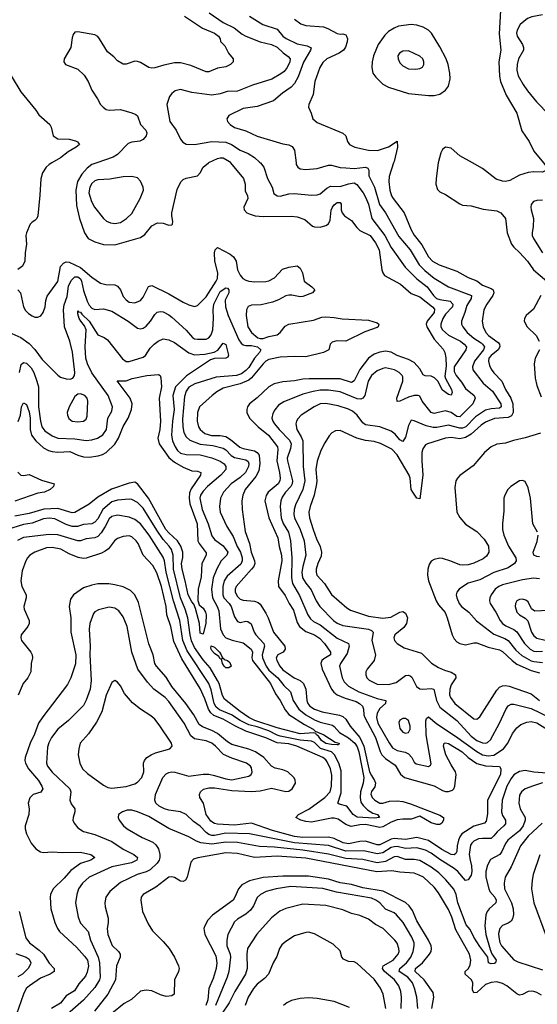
# Model space of a CAD drawing. Header units: inches. Extents: x 884549 to 1028252, y 526810 to 653624.
# Tile 26 of 256: x 935303 to 938934, y 544099 to 551004. Entities that reach past the tile are written whole.
import ezdxf

# ---------------------------------------------------------------- set-up
doc = ezdxf.new("R2010")
doc.units = ezdxf.units.IN
doc.header["$MEASUREMENT"] = 0
doc.layers.add('A9534', color=7, linetype='Continuous')
doc.layers.add('A9535', color=7, linetype='Continuous')

msp = doc.modelspace()

# ---------------------------------------------------------------- linework, layer by layer
at = {"layer": 'A9534', "color": 5}
for points, elevation in [([(935527.9, 550000), (935510.1, 549989.9), (935489.6, 549970.4), (935464.1, 549930), (935450.7, 549889.3), (935445, 549775), (935430, 549628), (935424, 549610), (935410, 549596), (935390, 549585.2), (935377.3, 549570), (935350.4, 549510), (935345.5, 549490), (935350.4, 549429.6), (935340.5, 549370), (935339.3, 549310), (935322.9, 549277.1), (935290, 549252)], 2980), ([(936782.7, 550000), (936872.3, 549890), (936884.2, 549850), (936884.8, 549804.8), (936900.3, 549770), (936903.1, 549750), (936876.5, 549690), (936877, 549670), (936897.1, 549650), (936919.6, 549639.6), (936956, 549630), (937010, 549624), (937210, 549626.8), (937250, 549622.9), (937303.8, 549603.8), (937357.3, 549557.3), (937371.1, 549551.1), (937410, 549548.4), (937450, 549560.7), (937470, 549574), (937482, 549598), (937488.7, 549668.7), (937498.5, 549690), (937510, 549706.8), (937530, 549721.4), (937550, 549723.1), (937557.7, 549710), (937558.5, 549670), (937565, 549650), (937581, 549630), (937630, 549597), (937668, 549548), (937690, 549527.1), (937762.7, 549490), (937799.5, 549439.5), (937824.9, 549390), (937844.2, 549250), (937850.2, 549230), (937863.2, 549210), (937974.7, 549150), (938050, 549083.2), (938110, 549060.1), (938198.4, 548990), (938213.3, 548973.3), (938211.6, 548950), (938162.5, 548890), (938154.6, 548870), (938159.6, 548850), (938210, 548764.2), (938273.2, 548693.2), (938284.6, 548670), (938292, 548632), (938295.3, 548575.3), (938285.5, 548505.5), (938289.2, 548489.2), (938331.9, 548410), (938336.5, 548390), (938330, 548372), (938310, 548376.1), (938270, 548405.5), (938235.8, 548470), (938213.8, 548493.8), (938190, 548503.7), (938147.9, 548507.9), (938134.5, 548514.5), (938110, 548556.1), (938070, 548600.4), (938030, 548620.4), (937950.3, 548650.3), (937910, 548672.2), (937870, 548679.2), (937830, 548672.5), (937790, 548659.3), (937750, 548631.2), (937689.1, 548550.9), (937650, 548470.8), (937630, 548461.1), (937550, 548485.1), (937333.6, 548486.4), (937290, 548484.1), (937230, 548471.5), (937150, 548465.9), (937087.9, 548450), (937050, 548429.2), (936970, 548353.7), (936915.8, 548310), (936901.2, 548290), (936895.5, 548270), (936896.2, 548250), (936914.4, 548210), (936976.6, 548150), (937047.9, 548090), (937110.7, 548010), (937113.6, 547990), (937106.3, 547910), (937124.4, 547830), (937129.7, 547790), (937127.8, 547770), (937115.3, 547750), (937045.8, 547690), (937031.6, 547668.4), (937023.3, 547630), (937051.8, 547510), (937113, 547370), (937122.7, 547310), (937140.4, 547250), (937141.2, 547210), (937116.4, 547070), (937119.5, 547030), (937166.3, 546966.3), (937193.7, 546910), (937223.6, 546863.6), (937250, 546776.5), (937266.2, 546750), (937310, 546713.7), (937370, 546690.6), (937407, 546667), (937441.2, 546630), (937483.2, 546570), (937484.4, 546550), (937437.2, 546522.9), (937423.5, 546510), (937415.8, 546490), (937425.8, 546450), (937490.1, 546310), (937507.6, 546287.6), (937530.2, 546270), (937585.9, 546245.9), (937663.1, 546223.1), (937685.8, 546210), (937707.6, 546190), (937715.4, 546170), (937717.5, 546130), (937723.5, 546110), (937799.5, 545970), (937832.2, 545872.2), (937843.9, 545850), (937870, 545822.5), (937936.2, 545776.2), (937974, 545714), (938003.6, 545690), (938211.2, 545631.2), (938270, 545598.8), (938290, 545592.3), (938310, 545591.3), (938338.9, 545601.1), (938348.9, 545610), (938356.3, 545630), (938365.4, 545710), (938360.5, 545730), (938330, 545777.7), (938293.3, 545850), (938276.5, 545910), (938281.5, 545930), (938290, 545933.6), (938310, 545929.5), (938407.8, 545870), (938449.8, 545829.8), (938510, 545788.6), (938570, 545772.2), (938668.3, 545768.3), (938678.7, 545750), (938676.3, 545710), (938584.6, 545530), (938585, 545435), (938576.4, 545383.6), (938562.6, 545370), (938490, 545347.7), (938404.6, 545295.4), (938390, 545274.5), (938380.9, 545250), (938371.4, 545210), (938369.1, 545170), (938362.7, 545157.3), (938350, 545146.8), (938330, 545149.5), (938264, 545184), (938170, 545247.7), (938090, 545269.2), (938010, 545256.1), (937930, 545263.2), (937910, 545258.3), (937830, 545218.2), (937810, 545218.3), (937730, 545242.6), (937690, 545240.6), (937610, 545225.3), (937572.4, 545232.4), (937510, 545262.6), (937470, 545272), (937290, 545269.3), (937230, 545276.9), (937077.5, 545317.5), (936930, 545370.3), (936810, 545356.9), (936690, 545361.9), (936670, 545366.7), (936644.6, 545384.6), (936611.9, 545430), (936591.4, 545510), (936567.6, 545550), (936564.5, 545570), (936572.5, 545590), (936592.8, 545607.2), (936630, 545617.8), (936670, 545618.7), (936790, 545599.4), (936930, 545591.6), (936990, 545597), (937070, 545615), (937170, 545591.2), (937190, 545594.4), (937215.3, 545610), (937238.5, 545650), (937234.5, 545674.5), (937225.1, 545690), (937184.2, 545730), (937150, 545743.7), (937094.4, 545754.4), (937070, 545768.8), (937016.1, 545830), (936958, 545870), (936910, 545889), (936790, 545921.8), (936760.3, 545940.3), (936690, 545998.4), (936650, 546019.1), (936584.3, 546044.3), (936561.4, 546061.4), (936525.1, 546130), (936469.4, 546210), (936370, 546329.2), (936330, 546393.6), (936262.9, 546470), (936250.6, 546490), (936238.2, 546550), (936207.8, 546627.8), (936137.4, 546917.4), (936110.6, 546970), (936081.4, 547001.4), (936030, 547027.3), (935970, 547042.2), (935927.9, 547047.9), (935850, 547047.1), (935810, 547039.5), (935750, 547019.8), (935679.5, 546970), (935660, 546940), (935650.2, 546890), (935661, 546810), (935660.7, 546710), (935696.8, 546550), (935693.3, 546486.7), (935661.5, 546390), (935638.3, 546341.7), (935464.2, 546115.8), (935435.9, 546070), (935406.6, 545993.4), (935376, 545930), (935340.2, 545830), (935338.5, 545810), (935343.8, 545790), (935364.1, 545750), (935435.1, 545670), (935459.4, 545630), (935464.5, 545610), (935452.1, 545587.9), (935397.1, 545570), (935373.7, 545546.3), (935362.8, 545510), (935369.3, 545469.3), (935367.7, 545430), (935341.8, 545350), (935340.2, 545330), (935350, 545295.5), (935384, 545230), (935416.9, 545190), (935450, 545168.5), (935470, 545163.5), (935530, 545168.1), (935603.8, 545163.8), (935730, 545165.5), (935802, 545150), (935830.3, 545130), (935801.3, 545110), (935730, 545086), (935661.8, 545038.2), (935614.8, 544985.2), (935536.9, 544910), (935518, 544870), (935516, 544850), (935522.3, 544770), (935550, 544672.7), (935567.4, 544630), (935581.7, 544610), (935700.5, 544500.5), (935758.2, 544438.2), (935778, 544410), (935784.8, 544370), (935775.2, 544324.8), (935763.8, 544296.2), (935717.7, 544242.3), (935686.5, 544193.4), (935630, 544158), (935590, 544106.6), (935525.3, 544070)], 3020), ([(935843.5, 550000), (935810, 549987.9), (935776.8, 549963.2), (935739.8, 549920.2), (935709.1, 549870), (935696.9, 549810), (935702.4, 549702.4), (935721.7, 549610), (935757.1, 549510), (935784.2, 549470), (935830, 549445.9), (935892, 549428), (935970, 549425.9), (936150, 549477.8), (936180.9, 549499.1), (936230, 549558.3), (936270, 549580.9), (936310, 549577), (936350, 549564.4), (936370, 549566), (936375.1, 549570), (936378.4, 549590), (936369.7, 549629.7), (936370.9, 549650), (936406.9, 549813.1), (936432.9, 549867.1), (936450, 549884.4), (936470, 549894), (936550.8, 549909.2), (936570, 549930.5), (936589.8, 549970), (936626.4, 550000)], 3020), ([(936991.5, 550000), (937016.6, 549970), (937040.6, 549890), (937074.2, 549830), (937085.7, 549785.7), (937108.3, 549768.3), (937130, 549766.2), (937190, 549782.2), (937230, 549786.4), (937350, 549774.2), (937390, 549776.8), (937410, 549783.8), (937456.5, 549823.5), (937483.7, 549836.3), (937550, 549835), (937610, 549854.4), (937650, 549860.1), (937668.4, 549848.4), (937713, 549790), (937730, 549759), (937750.9, 549710), (937773.6, 549610), (937863.7, 549490), (937910, 549405.8), (938007.8, 549270), (938088.1, 549188.1), (938162.2, 549130), (938206.4, 549070), (938227.3, 549050), (938250, 549041.2), (938322.3, 549030), (938341.2, 549010), (938338.1, 548990), (938290, 548938.8), (938271.9, 548910), (938257.6, 548870), (938257.2, 548850), (938268.1, 548830), (938310, 548792.6), (938394.8, 548750), (938421.8, 548730), (938436.8, 548710), (938432.8, 548690), (938351.6, 548570), (938350, 548538), (938365.3, 548510), (938403.4, 548463.4), (938430, 548417.6), (938492.3, 548370), (938498.5, 548350), (938481.5, 548310), (938390, 548220.2), (938370, 548221), (938330, 548249.9), (938290, 548261.8), (938230, 548246.3), (938210, 548243.8), (938190, 548248.6), (938127.5, 548330), (938110, 548365.1), (938099, 548370), (938070, 548367.9), (938030, 548357.2), (937970, 548328.6), (937950, 548326.9), (937949.3, 548350), (937991.7, 548470), (937990, 548499.3), (937985.7, 548510), (937965.4, 548530), (937932.6, 548550), (937870, 548562), (937850, 548559.3), (937810, 548542.8), (937770, 548509.8), (937748.3, 548470), (937725.1, 548370), (937710.8, 548349.2), (937696.3, 548343.7), (937670, 548346.1), (937550, 548395), (937470, 548405.4), (937410, 548405.3), (937362.1, 548397.9), (937290, 548379), (937155.1, 548324.9), (937119.6, 548300.4), (937092.1, 548267.9), (937077.9, 548242.1), (937072.6, 548210), (937078.3, 548190), (937089.4, 548170), (937123, 548130), (937195.9, 548055.9), (937207.5, 548030), (937202.3, 547997.7), (937179.1, 547930), (937180.6, 547910), (937215.7, 547770), (937214.6, 547750), (937205.9, 547730), (937168.4, 547690), (937144.3, 547655.7), (937134, 547630), (937129.1, 547590), (937136.9, 547510), (937152.1, 547472.1), (937188.7, 547410), (937203.7, 547350), (937211.4, 547230), (937210.1, 547090.1), (937217.1, 547050), (937265.4, 546965.4), (937324.2, 546830), (937342.4, 546802.4), (937364.4, 546784.4), (937410, 546760.1), (937530, 546666.8), (937609.4, 546629.4), (937613.5, 546610), (937599.5, 546560.5), (937554.2, 546490), (937547.1, 546470), (937565.6, 546390), (937580.1, 546360.1), (937610.1, 546330), (937683.2, 546290), (937810, 546244.6), (937870.4, 546230), (937870.2, 546210), (937830, 546172.8), (937810, 546140.5), (937806.7, 546110), (937816, 546070), (937893.8, 545933.8), (937919, 545899), (937950, 545878.3), (938006.9, 545866.9), (938030, 545856.6), (938052.8, 545830), (938070, 545797), (938085.3, 545785.3), (938170, 545768), (938184.2, 545775.8), (938190, 545786.8), (938155.1, 545990), (938152, 546088), (938156.6, 546103.4), (938170, 546115.3), (938230, 546067), (938360.6, 545980.6), (938510, 545872), (938550, 545849.7), (938590, 545842.4), (938630, 545847.6), (938696.3, 545890), (938727.5, 545930), (938760.7, 545999.3), (938790, 546038.9), (938817.5, 546062.5), (938861.7, 546078.3), (938890, 546082.2), (938930, 546074.5), (939006.7, 546026.7)], 3040), ([(937242.4, 550000), (937243.6, 549990), (937254.4, 549970), (937270, 549959.6), (937310, 549954.4), (937390, 549961.8), (937470, 549983.8), (937490, 549983.8), (937550, 549968.6), (937590, 549964.8), (937650, 549961.9), (937730, 549970.8), (937744.1, 549964.1), (937752.7, 549950), (937751.9, 549910), (937791.6, 549830), (937827.4, 549707.4), (937869.5, 549650), (937963.8, 549483.8), (938042, 549390), (938104.5, 549284.5), (938144.5, 549244.5), (938210, 549190.9), (938311.9, 549131.9), (938473.4, 549070), (938471.3, 549050), (938438.7, 549001.3), (938425.4, 548950), (938402.3, 548890), (938403, 548870), (938411.7, 548850), (938442.4, 548810), (938489.5, 548770), (938539.4, 548739.4), (938550.7, 548730), (938562.7, 548710), (938556.8, 548690), (938492.7, 548610), (938480.1, 548570), (938481.7, 548550), (938554.7, 548454.7), (938619.6, 548399.6), (938677.4, 548310), (938681.3, 548290), (938670, 548279.1), (938610, 548275.9), (938570, 548266.9), (938499.9, 548220.1), (938431.6, 548150), (938410, 548140.4), (938390, 548140.5), (938310, 548161.9), (938230, 548143.7), (938204.3, 548144.3), (938155.6, 548155.6), (938070, 548192.2), (938050, 548195.6), (938030, 548158), (938010, 548075.6), (937990, 548047.5), (937970, 548058), (937937.9, 548097.9), (937910, 548118.6), (937829.1, 548149.1), (937730, 548164.2), (937710, 548176.8), (937669.8, 548230), (937638.2, 548258.2), (937610, 548273.2), (937537.1, 548297.1), (937450, 548311.8), (937410, 548309.9), (937369.1, 548290), (937278, 548230), (937253.7, 548206.3), (937243.8, 548190), (937239, 548170), (937246, 548130), (937278.1, 548078.1), (937288.2, 548050), (937291.7, 547870), (937304.1, 547770), (937290.1, 547710), (937236.7, 547603.3), (937227.5, 547570), (937225.3, 547534.7), (937230.1, 547510), (937270.1, 547430.1), (937298.1, 547350), (937311.2, 547250), (937288.4, 547170), (937283.2, 547130), (937287.5, 547090), (937310, 547052.8), (937346.6, 547006.6), (937382.3, 546930), (937408.2, 546888.2), (937503.7, 546790), (937530, 546773), (937570, 546756.9), (937750.1, 546730.1), (937770, 546722), (937782.5, 546710), (937774.1, 546650), (937799.8, 546550), (937790.1, 546509.9), (937741.7, 546450), (937731.6, 546430), (937730.2, 546410), (937738.5, 546390), (937753.5, 546373.5), (937810, 546345.5), (937890, 546342.6), (937944.5, 546355.5), (938010, 546404.6), (938030, 546408.7), (938043.1, 546403.1), (938053, 546393), (938087.3, 546327.3), (938110, 546311.5), (938130, 546309.3), (938190, 546315), (938209.4, 546309.4), (938226.6, 546230), (938250, 546184.1), (938369.5, 546090), (938470, 545978.8), (938510, 545950.5), (938550, 545932.6), (938570, 545931.3), (938584.1, 545935.9), (938606.8, 545953.2), (938669.9, 546070), (938712.7, 546167.3), (938730, 546193), (938750, 546203.2), (938770, 546203.7), (938890, 546174.3), (939090, 546077.5)], 3060), ([(937926.1, 550000), (937895.3, 549904.7), (937893.5, 549870), (937900.5, 549810), (937911.4, 549770), (937922, 549750), (938000.7, 549650), (938049.1, 549530), (938070, 549492.8), (938124.5, 549424.5), (938170, 549341.5), (938198.5, 549310), (938246.4, 549286.4), (938370, 549240.8), (938450, 549195.7), (938510, 549174), (938550, 549143.2), (938610, 549120.1), (938624.2, 549110), (938628.4, 549090), (938622.2, 549070), (938579.4, 549010), (938560.1, 548970), (938547.1, 548890), (938554.1, 548850), (938574, 548810), (938592.5, 548790), (938660.3, 548740.3), (938669.5, 548730), (938670.7, 548710), (938659.6, 548690), (938610.1, 548650), (938593.5, 548630), (938590.6, 548610), (938598.4, 548578.4), (938610, 548554.4), (938630, 548527), (938685, 548470), (938711.6, 548410), (938749.4, 548349.4), (938761.5, 548310), (938763.9, 548250), (938752.6, 548227.4), (938730, 548214.2), (938632.7, 548207.3), (938570, 548181.1), (938539.6, 548160.4), (938470, 548097.1), (938430, 548073.9), (938390, 548064.5), (938330, 548074.3), (938290, 548070.8), (938163, 548030), (938150, 548022), (938130, 547994.5), (938124.1, 547970), (938123, 547910), (938132, 547810), (938110, 547643.7), (938090, 547648), (938059.8, 547690), (938049.8, 547710), (938042.3, 547790), (938034.5, 547810), (937950, 547952.7), (937913.1, 547993.1), (937833.3, 548033.3), (937790, 548046.3), (937730, 548052.9), (937669.1, 548069.2), (937550, 548123.1), (937517.7, 548122.3), (937493.1, 548106.9), (937473.7, 548086.3), (937442.5, 548037.5), (937415.7, 547984.3), (937390.4, 547909.6), (937380.1, 547850), (937388, 547770), (937385.9, 547750), (937369.1, 547670), (937340.4, 547590), (937331.2, 547550), (937336.6, 547510), (937361.3, 547430), (937384.2, 547364.2), (937411.6, 547310), (937420.3, 547270), (937417.4, 547242.6), (937393.8, 547190), (937382.9, 547150), (937382.5, 547130), (937388.2, 547110), (937442.4, 547050), (937490, 546973.6), (937599, 546879), (937623, 546863), (937750, 546820.8), (937850, 546807.6), (937905.5, 546814.5), (937970, 546849.3), (937990, 546854.7), (938010, 546842.8), (938023.2, 546810), (938016.2, 546770), (937997, 546743), (937933.7, 546690), (937927.2, 546670), (937933.4, 546650), (937950.4, 546630), (938000.2, 546600.2), (938120.9, 546560.9), (938192.1, 546492.1), (938240.3, 546460.3), (938282.5, 546442.5), (938329.6, 546429.6), (938360.8, 546410), (938362.6, 546390), (938330, 546339.7), (938320.1, 546310), (938318.4, 546270), (938324.2, 546250), (938355.3, 546210), (938490, 546101.3), (938510, 546098), (938530, 546115.8), (938650, 546303.2), (938670, 546323), (938690, 546332.7), (938710, 546334.8), (938736.4, 546330), (938890, 546276.3), (938950, 546229.6)], 3080), ([(938239.4, 550000), (938224.5, 549890), (938221.2, 549850), (938232.9, 549812.9), (938250, 549797.4), (938290, 549778.5), (938390, 549713.1), (938410, 549704.9), (938470, 549699.5), (938555.3, 549675.3), (938650, 549664.2), (938678.4, 549650), (938712.1, 549610), (938722.6, 549510), (938754.2, 549430), (938768.4, 549410), (938810, 549371.1), (938864.3, 549310), (938907.8, 549250), (939000.8, 549170)], 3120), ([(938977.7, 550000), (938986, 549990), (938996.5, 549970), (938994.4, 549950), (938990, 549945.1), (938970, 549935.8), (938910, 549938), (938870, 549932.4), (938810, 549913.5), (938742.5, 549877.5), (938710, 549870.8), (938690, 549872.8), (938646.6, 549886.6), (938550, 549960.9), (938479.5, 550000)], 3120), ([(938970, 549738.3), (938930, 549737.3), (938908.4, 549730), (938891.4, 549708.6), (938888.1, 549690), (938891.3, 549670), (938908.2, 549610), (938906.1, 549553.9), (938897.4, 549510), (938898.9, 549490), (938908, 549470), (938970.1, 549370.1)], 3140), ([(935290, 549110.4), (935308.3, 549088.3), (935330.8, 548990), (935344.4, 548964.4), (935363.9, 548943.9), (935390, 548926.7), (935410, 548919), (935430, 548918.4), (935451.4, 548928.6), (935466.8, 548950), (935481.4, 548990), (935485.7, 549034.3), (935494.8, 549065.2), (935570, 549169.1), (935590, 549272.6), (935610, 549295.9), (935630, 549305.4), (935650, 549304.2), (935730, 549266.8), (935810, 549198.1), (935870, 549157.7), (935907.4, 549147.4), (935970, 549144.3), (935990, 549134.7), (936009.6, 549109.6), (936030, 549064.2), (936050, 549038.9), (936070, 549024.4), (936110, 549019.5), (936150, 549036), (936170, 549059.6), (936206.9, 549133.1), (936230, 549141.4), (936350, 549082), (936450, 549022.5), (936490, 549004.1), (936530, 548994.2), (936550, 549000.8), (936610, 549060.4), (936681.9, 549170), (936690.7, 549190), (936691.8, 549230), (936672.5, 549310), (936669.9, 549369.9), (936673.6, 549390), (936690, 549407.8), (936779.6, 549359.6), (936801.9, 549341.9), (936820.9, 549310), (936831.8, 549250), (936850, 549213.2), (936869.5, 549189.5), (936890, 549177.2), (936910, 549170.8), (936952.8, 549167.2), (937030, 549168.4), (937050, 549172.6), (937090, 549193.4), (937145.8, 549254.2), (937190, 549270.1), (937250, 549277.2), (937270, 549260.9), (937287.1, 549230), (937297.6, 549170), (937353, 549130), (937372.4, 549110), (937356.3, 549090), (937290, 549063.1), (937270, 549060.9), (937213, 549073), (937190, 549073), (937170, 549068.2), (937119.2, 549040.8), (937075.8, 549024.2), (936996.2, 549003.8), (936930, 549001.5), (936906.1, 548993.9), (936893.5, 548970), (936890.7, 548930), (936903.6, 548850), (936930.1, 548810), (936973.5, 548773.5), (936990, 548767.6), (937010, 548769.4), (937050, 548783.4), (937110, 548794.9), (937130.9, 548810), (937164.2, 548855.8), (937190, 548869.2), (937363.1, 548896.9), (937422.7, 548917.3), (937450, 548921.5), (937510, 548916.6), (937566.1, 548906.1), (937750, 548897.4), (937810, 548878.2), (937822.6, 548870), (937818, 548850), (937810, 548845.4), (937724.9, 548815.1), (937590, 548750.6), (937528.8, 548751.2), (937496.1, 548743.9), (937481.3, 548730), (937470.7, 548690), (937434.9, 548670), (937310, 548639), (937230, 548642.8), (937130, 548638.2), (937050, 548621.3), (937030, 548609.9), (937010, 548590.5), (936930, 548492.5), (936910, 548476.7), (936850, 548451.8), (936730, 548419.9), (936685, 548395), (936654.2, 548370), (936565.2, 548290), (936550.2, 548250), (936547.7, 548190), (936558, 548150), (936567.9, 548130), (936602.1, 548102.1), (936649.4, 548089.4), (936710, 548088.3), (936750, 548080.7), (936781.3, 548061.3), (936846.2, 548006.2), (936870, 547997.3), (936950, 547981.4), (936968.9, 547968.9), (936982.6, 547950), (936988.1, 547891.9), (936980.2, 547839.8), (936959.3, 547800.7), (936884.6, 547710), (936868.6, 547670), (936861.9, 547630), (936863.8, 547570), (936885.6, 547414.4), (936916, 547330), (936926.3, 547270), (936950.7, 547210), (936953.1, 547190), (936945.1, 547170), (936930.1, 547150), (936822.3, 547030), (936815.1, 547010), (936815.5, 546990), (936830, 546959.4), (936850, 546941.5), (936870, 546933), (936950, 546927.1), (936976.8, 546916.7), (936990, 546906), (937030, 546842.2), (937047.1, 546810), (937084.1, 546710), (937163, 546610), (937164.6, 546590), (937151.3, 546570), (937115, 546550), (937102, 546530), (937106.8, 546510), (937127.8, 546470), (937150, 546445.2), (937229.2, 546389.2), (937270, 546370.1), (937293.7, 546350), (937309.6, 546310), (937317.5, 546230), (937324.7, 546210), (937339.2, 546190), (937370, 546169.2), (937426, 546150), (937547.5, 546127.5), (937570, 546117.7), (937590, 546099.5), (937622.2, 546050), (937690, 545970.9), (937717.7, 545910), (937758.1, 545730), (937770, 545703.2), (937793, 545670), (937798.1, 545650), (937794.7, 545625.3), (937770, 545592.4), (937767.4, 545572.6), (937776.8, 545550), (937795.4, 545530), (937830, 545510.8), (937850, 545510.1), (937896.5, 545523.6), (937950, 545525.5), (937990, 545520.6), (938045.7, 545505.7), (938250, 545426.7), (938274.9, 545410), (938275.6, 545390), (938264.2, 545370), (938250, 545360.3), (938230, 545360.2), (938190, 545371.1), (938110, 545417.7), (938050, 545396.9), (937990, 545398.1), (937950, 545393.4), (937910, 545377.6), (937850, 545343.5), (937830, 545339.2), (937730, 545359.6), (937690, 545358.2), (937627.3, 545347.3), (937590, 545361.4), (937537.9, 545397.9), (937510, 545405.6), (937490, 545405.6), (937350, 545376.6), (937310, 545380.5), (937275.1, 545390), (937240.5, 545410), (937258.5, 545430), (937331.3, 545468.7), (937444.3, 545550), (937481.5, 545590), (937491, 545629), (937493.1, 545706.9), (937483.4, 545750), (937459.7, 545799.7), (937450, 545814.9), (937430, 545829.9), (937246.9, 545910), (937190, 545927), (937110, 545932.6), (937030, 545968.9), (936890, 546015.4), (936811.3, 546051.3), (936730, 546099.7), (936665.5, 546125.5), (936643.6, 546143.6), (936628.3, 546170), (936602.3, 546242.3), (936570, 546313.2), (936441.1, 546521.1), (936384.1, 546644.1), (936363.1, 546750), (936335.4, 546830), (936329.9, 546890), (936298.7, 547030), (936266.1, 547126.1), (936237.1, 547177.1), (936169.1, 547250), (936134, 547330), (936120.3, 547350), (936090, 547378), (936070, 547383.8), (936030, 547379.8), (935990, 547365.3), (935967.9, 547350), (935925.9, 547294.1), (935903.3, 547276.7), (935876.5, 547263.5), (935770, 547228.1), (935750, 547225.4), (935712, 547232), (935650, 547257.6), (935591, 547291), (935530, 547302.9), (935490, 547300.2), (935409.7, 547270.3), (935375.2, 547250), (935356.6, 547230), (935345.1, 547210), (935320.9, 547139.1), (935312, 547070), (935318.1, 547030), (935348, 546970), (935348.7, 546950), (935331.8, 546890), (935333.9, 546870), (935369.3, 546790), (935370.2, 546770), (935360.7, 546750), (935314.4, 546690), (935310.2, 546670), (935315.8, 546650), (935381.2, 546570), (935390.9, 546550), (935392.6, 546530), (935384.3, 546490), (935382, 546430), (935360.1, 546390), (935327.8, 546350), (935291.7, 546268.3)], 2980), ([(935227.7, 548812.3), (935310, 548774.9), (935370, 548733), (935410, 548691.4), (935460.4, 548620.4), (935570.6, 548510.6), (935590, 548497.6), (935630, 548485.3), (935656.2, 548483.8), (935675.8, 548490), (935687.8, 548510), (935689.9, 548530.1), (935672.3, 548672.3), (935654.5, 548750), (935617.2, 548850), (935610.4, 548970), (935615.8, 549004.2), (935636, 549064), (935644.4, 549135.6), (935664.4, 549175.6), (935690, 549202.1), (935710, 549201.8), (935730, 549186), (935737.6, 549170), (935750, 549105.5), (935776.9, 549030), (935790, 549001.6), (935810, 548980.6), (935830, 548972.1), (935890, 548977.6), (935950, 548960.2), (936063.1, 548890), (936130, 548840.3), (936150, 548836.9), (936170, 548841.8), (936190, 548855.3), (936219.8, 548890), (936250, 548937), (936266.8, 548953.2), (936290, 548958.6), (936310, 548955), (936350, 548935.4), (936370, 548918.4), (936470, 548828.3), (936516.1, 548776.1), (936530, 548767.2), (936550, 548764.5), (936610, 548764.6), (936630, 548773.7), (936646.7, 548793.3), (936657, 548830), (936662.7, 548910), (936659.2, 548970), (936665.3, 549010), (936710, 549098.8), (936750, 549124), (936760.7, 549120.7), (936771.1, 549111.1), (936771.1, 549090), (936743.5, 549036.5), (936746, 548990), (936765.8, 548930), (936839.6, 548759.6), (936855.6, 548735.6), (936870, 548724.7), (936890, 548719.9), (936930, 548719.9), (936971.2, 548711.2), (936994.8, 548690), (936984.7, 548670), (936949.5, 548630.5), (936910, 548565.9), (936890, 548543.4), (936858.5, 548521.4), (936823, 548510), (936682.3, 548497.7), (936531.4, 548451.4), (936490, 548427.2), (936470, 548398.2), (936459, 548361), (936444, 548204), (936446.3, 548150), (936455.1, 548110), (936470, 548079.7), (936496.1, 548056.1), (936570, 548027.9), (936658.2, 548018.2), (936730, 548000.3), (936750, 547987.7), (936787.6, 547947.6), (936810, 547934.4), (936890, 547917.4), (936906.6, 547906.6), (936910.1, 547890.1), (936907.1, 547870), (936886.5, 547830), (936850, 547794.5), (936786.4, 547750), (936733.5, 547690), (936712.4, 547650), (936704.7, 547590), (936708.2, 547550), (936757.2, 547450), (936800.5, 547380.5), (936829.3, 547310), (936852, 547270), (936864.1, 547230), (936864.2, 547210), (936854.4, 547185.6), (936758.6, 547101.4), (936736.5, 547070), (936728.5, 547030), (936727.7, 546970), (936735, 546950), (936773, 546910), (936785.7, 546890), (936810, 546817), (936830, 546783.6), (936850, 546777.7), (936890, 546786), (936904.4, 546784.5), (936927.6, 546767.6), (936948.4, 546710), (936960.7, 546690), (937015, 546630), (937020.4, 546610), (937003.4, 546550), (937006.3, 546530), (937031.8, 546470), (937050, 546441.7), (937113.2, 546390), (937155.6, 546335.6), (937203.6, 546290), (937221, 546230), (937261, 546170), (937309.2, 546129.2), (937370, 546093.9), (937410, 546078), (937496.9, 546056.9), (937510, 546047.5), (937545.7, 546005.7), (937609.2, 545969.2), (937654.9, 545930), (937670, 545905.8), (937682, 545870), (937716.2, 545690), (937713.3, 545650), (937694.1, 545590), (937691.2, 545550), (937696.9, 545516.9), (937712.9, 545492.9), (937743.1, 545463.1), (937780.7, 545440.7), (937813, 545430), (937826, 545410), (937790, 545404.7), (937670, 545413), (937641.6, 545430), (937597.3, 545490), (937543.3, 545503.3), (937534.2, 545510), (937558.5, 545581.5), (937557.5, 545737.5), (937541.6, 545790), (937511, 545850), (937490.3, 545870), (937413.7, 545893.7), (937370, 545935), (937350, 545945.5), (937270, 545952), (937130, 545980.5), (937110, 545986.1), (937050, 546017.1), (936970, 546044.7), (936910, 546058.5), (936849.4, 546089.4), (936789.3, 546130), (936705.4, 546165.4), (936682.2, 546182.2), (936668.3, 546208.3), (936645.8, 546305.8), (936629.6, 546350), (936478.8, 546578.8), (936446.8, 546650), (936427.3, 546790), (936382.8, 546930), (936329.6, 547130), (936318.1, 547210), (936310, 547235.9), (936211.6, 547390), (936150, 547469.1), (936110, 547499.2), (936070, 547516.3), (935990, 547530.5), (935950, 547521.1), (935930, 547504.2), (935903.3, 547450), (935874.1, 547405.8), (935850, 547381.1), (935829.6, 547370.4), (935770, 547363.2), (935730, 547349.9), (935710, 547350.4), (935570, 547391.2), (935510, 547394.4), (935330, 547372.5), (935288.5, 547351.5)], 2960), ([(938958.8, 549070), (938906.7, 548973.3), (938855.6, 548930), (938843.5, 548910), (938842.2, 548890), (938863, 548850), (938925.8, 548790), (938947.5, 548750)], 3120), ([(935301.7, 548530), (935314.2, 548585.8), (935330, 548599.4), (935350, 548594.8), (935382.5, 548562.5), (935401.9, 548530), (935423.2, 548470), (935435.2, 548430), (935435, 548290), (935448, 548188), (935458.9, 548150), (935480.2, 548120.2), (935530, 548086.3), (935570, 548070.1), (935690, 548065.7), (935770, 548052.7), (935810, 548057.9), (935849.7, 548070), (935887.2, 548092.8), (935911.7, 548130), (935921.8, 548210), (935950, 548258), (935953.2, 548290), (935924, 548370), (935808.7, 548528.7), (935778.3, 548590), (935767.9, 548630), (935763.1, 548710), (935769.3, 548830), (935758.3, 548858.3), (935731.4, 548890), (935721.1, 548910), (935710, 548940.9), (935710, 548962.8), (935714.6, 548954.6), (935730, 548952.8), (935738.3, 548938.3), (935790, 548890.1), (935850, 548793.4), (935895.5, 548775.5), (935919.2, 548759.2), (936025.1, 548625.1), (936050, 548607.8), (936070, 548608.1), (936170, 548636.8), (936184.8, 548650), (936218.5, 548701.5), (936246.6, 548730), (936274.7, 548750), (936310, 548765.4), (936350, 548758.9), (936390, 548741.4), (936490, 548668.1), (936530, 548653.6), (936602.3, 548657.7), (936667, 548673), (936692.1, 548687.9), (936730, 548736.5), (936750, 548726.7), (936768.9, 548651.1), (936763.1, 548636.9), (936749.2, 548630.8), (936670, 548627.9), (936641.1, 548618.9), (936472.4, 548507.6), (936396.6, 548430), (936378, 548370), (936386.7, 548270), (936374.5, 548190), (936367.2, 548090), (936374.8, 548050), (936393.9, 548010), (936410, 547983.5), (936430, 547965.2), (936470, 547954.5), (936570, 547953.1), (936650, 547932.5), (936710, 547909.1), (936737.6, 547890), (936750.1, 547870), (936748.1, 547850), (936714.1, 547810), (936620.2, 547730), (936590, 547698), (936570.7, 547670), (936566.1, 547650), (936582.7, 547570), (936625.6, 547470), (936650, 547385), (936670, 547358.3), (936730, 547315.1), (936762.1, 547270), (936755, 547250), (936715.2, 547210), (936686, 547154), (936661.3, 547090), (936647.5, 547010), (936656.3, 546950), (936688.1, 546890), (936699.1, 546859.1), (936711.6, 546731.6), (936730.1, 546690.1), (936750.1, 546670.1), (936792.5, 546652.5), (936870, 546634), (936927.7, 546590), (936935.9, 546570), (936931.3, 546530), (936935.9, 546510), (937061.7, 546350), (937097.1, 546277.1), (937130.1, 546230.1), (937165.5, 546165.5), (937192.1, 546132.1), (937302, 546062), (937361.2, 546030), (937376.1, 546016.1), (937436.2, 545990), (937517.2, 545937.2), (937543.8, 545930), (937539.9, 545920.1), (937530, 545918.7), (937490, 545920.7), (937450, 545928.7), (937420.1, 545950), (937399.9, 545979.9), (937384.6, 545990), (937379.3, 545999.3), (937364.3, 546004.3), (937270, 545996.9), (937110, 546037.7), (936951.9, 546090), (936911, 546110), (936850, 546152.8), (936739.5, 546239.5), (936724.6, 546264.6), (936701.5, 546350), (936691.7, 546370), (936639.2, 546459.2), (936590, 546516.2), (936530, 546601.2), (936507.7, 546647.7), (936498.1, 546690), (936483.3, 546810), (936464.6, 546870), (936430.7, 546950), (936381.7, 547150), (936379.6, 547250), (936368.2, 547288.2), (936352.4, 547312.4), (936310, 547358.4), (936263.9, 547423.8), (936170, 547578.1), (936130, 547618.1), (936090, 547639.4), (936070, 547642.3), (935990, 547635.2), (935950, 547622.3), (935887, 547570), (935850, 547504.7), (935830, 547481.4), (935810, 547469.9), (935750, 547464.5), (935709.2, 547450.8), (935670.4, 547450.4), (935630, 547463.8), (935550, 547503.5), (935510, 547509.5), (935470, 547505.1), (935390, 547472.5), (935330, 547463.4), (935210, 547426.9)], 2940), ([(938948.8, 548690), (938919.8, 548630), (938911.9, 548591.9), (938919.5, 548490), (938930, 548438.4), (938960.1, 548360.1)], 3120), ([(935293.1, 548186.9), (935309.6, 548230), (935315.3, 548290), (935330, 548318.5), (935350, 548306.2), (935370, 548254.3), (935377.2, 548210), (935376.8, 548130), (935386.3, 548090), (935415.8, 548050), (935470, 548003.1), (935504.1, 547984.1), (935530, 547976.3), (935570, 547972.2), (935655.6, 547975.6), (935711.7, 547950), (935750, 547938.2), (935790, 547935.7), (935854.2, 547945.8), (935884.7, 547955.3), (935909.9, 547970.1), (935970, 548027.5), (935995.7, 548070), (936029.2, 548150.8), (936063.4, 548210), (936087.9, 548270), (936091.6, 548310), (936078.4, 548350), (935987.9, 548472.1), (936050, 548471.7), (936092.1, 548487.9), (936195.3, 548510), (936276.5, 548516.5), (936289, 548509), (936294, 548494), (936298.5, 548430), (936282, 548350), (936290.1, 548190), (936285.8, 548130), (936273, 548070), (936280.9, 548030), (936350, 547934.8), (936390, 547901.7), (936450, 547865.9), (936510, 547840.7), (936550, 547837.8), (936572.7, 547830), (936570.2, 547810), (936504.8, 547715.2), (936494.4, 547685.6), (936491.2, 547650), (936496.2, 547610), (936548.2, 547470), (936552, 547350), (936561.4, 547330), (936610, 547264.7), (936611.8, 547250), (936580.5, 547190), (936576.8, 547096.8), (936556, 547010), (936551.9, 546931.9), (936561.7, 546901.7), (936590, 546877.5), (936606.2, 546850), (936611.1, 546830), (936608.3, 546771.7), (936590, 546695.1), (936570, 546702), (936564.7, 546770), (936536, 546876), (936525, 546905), (936510, 546922.8), (936485.3, 546970), (936464.3, 547070), (936441.7, 547150), (936438.3, 547190), (936446.9, 547233.1), (936448.4, 547270), (936432.7, 547312.7), (936409.5, 547350), (936350, 547404.8), (936329.2, 547430), (936207.5, 547650), (936130.5, 547750.5), (936110, 547760.2), (936070, 547754.3), (935948.1, 547711.8), (935850, 547655.9), (935790, 547606.5), (935690, 547548.9), (935670, 547546.8), (935570, 547576), (935471.5, 547571.5), (935370, 547542.3), (935270, 547522.5)], 2920), ([(938955.5, 548104.5), (938850, 548071.9), (938766, 548054), (938710, 548034.5), (938650, 548028.8), (938610, 548008.2), (938564.2, 547970), (938484.9, 547875.1), (938391.1, 547808.9), (938373.5, 547790), (938362.6, 547770), (938355.2, 547724.8), (938370.1, 547550), (938390, 547513), (938430, 547466.4), (938510, 547414.7), (938561.2, 547361.2), (938591.3, 547311.3), (938593, 547270), (938577.4, 547242.6), (938555.4, 547224.6), (938490, 547192.8), (938450, 547180.7), (938410, 547178), (938390, 547181.8), (938327.8, 547207.8), (938270, 547224.9), (938250, 547227.4), (938210, 547219.5), (938190, 547206), (938175.6, 547184.4), (938165.8, 547150), (938164.3, 547110), (938171.4, 547070), (938223.9, 546930), (938241.1, 546901.1), (938287.7, 546847.7), (938302.7, 546810), (938336.3, 546690), (938350, 546663.1), (938370, 546641.8), (938390, 546629.3), (938430, 546620.6), (938490, 546635.5), (938510, 546635), (938590, 546604.4), (938670, 546584.7), (938690, 546573.8), (938756.9, 546510), (938790, 546485.5), (938890, 546440.9), (938950, 546424.7)], 3120), ([(935290, 547831.6), (935310, 547810.3), (935330, 547808.8), (935370, 547815), (935456.3, 547776.3), (935544.9, 547750), (935540.5, 547730), (935515.8, 547710), (935477.3, 547690), (935430, 547682.9), (935270, 547628.6)], 2880), ([(938936.1, 547410), (938903.4, 547470), (938885.8, 547650), (938870, 547720.9), (938850, 547765.1), (938830, 547773.3), (938810, 547769.6), (938748.2, 547730), (938728.5, 547710), (938706.4, 547670), (938700.4, 547650), (938698.9, 547558.9), (938689.3, 547470.7), (938690.9, 547430), (938700.1, 547390), (938733, 547313), (938784, 547230), (938786, 547210), (938773.1, 547190), (938730, 547161.5), (938630, 547127.6), (938530, 547075.3), (938450, 547051.9), (938430, 547041.1), (938387, 547010), (938370.3, 546990), (938364.9, 546970), (938370.2, 546950), (938386.8, 546910), (938401.6, 546890), (938453.6, 546850), (938508.3, 546788.3), (938630, 546696.1), (938705.4, 546665.4), (938730, 546650.6), (938783.9, 546583.9), (938825.2, 546545.2), (938890, 546508.7), (938910, 546502.5), (938970, 546497.3)], 3140), ([(938950, 547237.6), (938930, 547240.4), (938909.6, 547250), (938905.1, 547270), (938933.9, 547346.1), (938940.2, 547390)], 3140), ([(938950, 547083.7), (938907.9, 547087.9), (938830, 547076), (938690, 547040.4), (938664.9, 547030), (938638.9, 547010), (938609.3, 546970), (938601.5, 546950), (938598.9, 546930), (938602.9, 546910), (938643.2, 546850), (938672.6, 546790), (938690, 546770.8), (938714, 546754), (938770, 546727.9), (938790, 546712.6), (938843.4, 546630), (938883.3, 546590), (938910, 546575.6), (938930, 546572.6), (938970, 546575.7)], 3160), ([(938999.9, 545719.9), (938910, 545727.6), (938850, 545739.1), (938810, 545732.2), (938770, 545708.2), (938750, 545682), (938721, 545630), (938687.1, 545530), (938683.1, 545450), (938690, 545423.1), (938710.2, 545390), (938710, 545366), (938699.8, 545350), (938651.4, 545308.6), (938630, 545280.2), (938610, 545262.6), (938550, 545263.2), (938521, 545259), (938490, 545243.9), (938473.7, 545230), (938464.8, 545215.2), (938456.9, 545150), (938462, 545110), (938473.4, 545070), (938475.7, 545030), (938470, 545005.7), (938450, 544972), (938430, 544968.5), (938377.2, 545030), (938350, 545052.5), (938250, 545115.4), (938190, 545160.5), (938150, 545181.1), (938090, 545196.1), (938010, 545192.5), (937950, 545205), (937930, 545204.9), (937910, 545199.2), (937850, 545161.7), (937810, 545155.1), (937716.1, 545176.1), (937590, 545172.8), (937470, 545212.6), (937230, 545232), (936914.8, 545294.8), (936750, 545299.6), (936670, 545282.9), (936650, 545284.1), (936630, 545290.8), (936610, 545305.4), (936570, 545347.6), (936522.5, 545382.5), (936470, 545431.3), (936430, 545448.6), (936350, 545460.8), (936318.7, 545470), (936281.1, 545490), (936258.5, 545510), (936251, 545530), (936254.8, 545570), (936307.6, 545690), (936330, 545714.7), (936350, 545725.2), (936370.8, 545729.2), (936392.2, 545727.8), (936490, 545698.5), (936590, 545712.9), (936630, 545712.6), (936670, 545705), (936750, 545679.9), (936790, 545673.5), (936910, 545698.5), (936926.2, 545710), (936933.5, 545726.5), (936930, 545757.4), (936921.8, 545770), (936894, 545790), (936790, 545826.1), (936731.8, 545851.8), (936676.3, 545910), (936650, 545930.4), (936610, 545948.1), (936530, 545962), (936503.3, 545983.3), (936457.9, 546070), (936350, 546222.5), (936323.5, 546250), (936244.5, 546310), (936199.6, 546359.6), (936131.5, 546450), (936090.6, 546570), (936056.5, 546750), (936030, 546816.9), (935998.5, 546858.5), (935970, 546877.2), (935930, 546884.1), (935855.3, 546864.7), (935830, 546851), (935820.7, 546839.3), (935795, 546770), (935789.4, 546730), (935797.6, 546610), (935795.8, 546550), (935803.3, 546370), (935797.2, 546310), (935768.8, 546231.2), (935750, 546195.8), (935644.4, 546090), (935570.8, 546029.2), (935526.2, 545970), (935506.4, 545933.6), (935497.7, 545902.3), (935490.8, 545790), (935498.1, 545770), (935530, 545728.5), (935653.7, 545610), (935660.6, 545590), (935653.6, 545530), (935664.7, 545504.7), (935690.4, 545470), (935690.4, 545450), (935677, 545410), (935675.8, 545390), (935684.9, 545370), (935710, 545337.6), (935751, 545311), (935830, 545291), (935950, 545240.5), (936030, 545187.4), (936104.2, 545150), (936130, 545128.7), (936125.7, 545110), (936087.5, 545092.5), (935950, 545064.6), (935790.3, 544990), (935742.6, 544950), (935716.5, 544910), (935704.2, 544870), (935695.4, 544810), (935712.2, 544710), (935729.1, 544669.1), (935782.3, 544610), (935800.5, 544550), (935853.3, 544430), (935861.8, 544390), (935866.7, 544290), (935862.3, 544270), (935830, 544217.8), (935750.8, 544129.2), (935601.8, 543998.2)], 3040), ([(939010, 546860.5), (938917.4, 546857.4), (938893.4, 546873.4), (938870, 546922.4), (938854.5, 546934.5), (938830, 546940.9), (938810, 546938.5), (938791.3, 546928.7), (938780.8, 546910), (938779.1, 546890), (938790, 546850.5), (938810, 546830.3), (938850, 546808.2), (938868.5, 546788.5), (938893.7, 546710), (938910, 546682.5), (938930, 546666.8), (938990, 546652.8)], 3180), ([(938970, 545652.9), (938908.1, 545631.9), (938848.5, 545610), (938822.2, 545590), (938810, 545566), (938805.6, 545510), (938813.2, 545470), (938848.8, 545410), (938849.5, 545390), (938835.6, 545350), (938810, 545317.1), (938727.3, 545250), (938712.1, 545227.9), (938685.9, 545170), (938670.4, 545149.6), (938605.5, 545114.5), (938585.3, 545074.7), (938573.1, 545030), (938572.7, 544990), (938594, 544910), (938601.8, 544890), (938636.8, 544850), (938646.3, 544830), (938643.5, 544810), (938596.5, 544770), (938581.5, 544750), (938573.1, 544726.9), (938566.1, 544650), (938572.3, 544590), (938603.5, 544483.5), (938614, 544454), (938644.7, 544410), (938640.4, 544390), (938633.9, 544386.2), (938610, 544382.2), (938591.8, 544390), (938586.2, 544430), (938530, 544505.4), (938488.1, 544570), (938463.5, 544623.5), (938436, 544656), (938376.3, 544810), (938364.6, 544870), (938347.5, 544907.5), (938293.3, 544973.3), (938242.6, 545022.6), (938190, 545061.8), (938110, 545107.3), (938070, 545115.7), (938010, 545115.2), (937950, 545135.6), (937930, 545133.7), (937870, 545100.9), (937810, 545091.2), (937710, 545113.9), (937590, 545121.9), (937470, 545152.3), (937290, 545180.2), (937090, 545201.8), (936985.8, 545205.8), (936830, 545233.9), (936750, 545235.5), (936650, 545223), (936572.8, 545232.8), (936543, 545243), (936490, 545274), (936350, 545331.4), (936210, 545416.9), (936130, 545449.8), (936090, 545461.1), (936058, 545462), (936024, 545450), (935995.5, 545430), (935994, 545410), (936000.3, 545390), (936030.3, 545350), (936057, 545330), (936163.1, 545270), (936235.8, 545235.8), (936258.1, 545218.1), (936276.3, 545190), (936286.6, 545150), (936287, 545130), (936280.7, 545110), (936266.9, 545090), (936217.5, 545042.5), (936190, 545028.2), (936127.2, 545010), (936010, 544952.8), (935934.3, 544890), (935907.1, 544850), (935899.6, 544810), (935902.4, 544782.4), (935923.2, 544703.2), (935923.6, 544670), (935916.9, 544630), (935921.6, 544590), (935952, 544512), (935996.4, 544470), (936008.5, 544450), (936008.8, 544430), (935982.9, 544370), (935973.9, 544270), (935922.4, 544170), (935828.9, 544051.1)], 3060), ([(938968.8, 545370), (938870, 545278.2), (938815.2, 545210), (938750, 545064.4), (938709, 544991), (938701.2, 544950), (938703.9, 544910), (938753.2, 544810), (938764.9, 544770), (938767.6, 544730), (938760.1, 544699.9), (938750, 544682.4), (938730, 544667.3), (938689, 544651), (938671.2, 544630), (938663, 544597), (938663.4, 544570), (938672.4, 544532.4), (938684, 544510), (938770, 544410.9), (938797.7, 544397.7), (938970, 544342.3)], 3080), ([(938962.9, 544162.9), (938930, 544183.4), (938910, 544189.2), (938890, 544192.5), (938870, 544189.8), (938830, 544168.9), (938810, 544163.5), (938790, 544171.9), (938721.1, 544230), (938690, 544244.8), (938650, 544256.1), (938610, 544252.8), (938570, 544237.2), (938510, 544181.9), (938490, 544179.4), (938480, 544200), (938480.9, 544250), (938472.2, 544270), (938428.1, 544310), (938428.2, 544330), (938451.2, 544350), (938464, 544376), (938468.1, 544410), (938459.6, 544450), (938361.9, 544621.9), (938335.5, 544710), (938310, 544763.8), (938241, 544881), (938210, 544920.2), (938134.6, 544990), (938106, 545006), (938070, 545018.1), (937970, 545025.6), (937914.5, 545034.5), (937808.3, 545028.3), (937310, 545123.7), (937110, 545139.5), (936950, 545129.9), (936830, 545157.7), (936750, 545162.4), (936552.6, 545127.4), (936522.6, 545117.4), (936504.6, 545095.4), (936477.4, 544990), (936466.4, 544970), (936450, 544960.9), (936430, 544963.1), (936390, 544988.4), (936370, 544994.5), (936350, 544992.1), (936258.6, 544921.4), (936168.9, 544870), (936155.2, 544850), (936153.6, 544830), (936164.3, 544750), (936203.5, 544663.5), (936234.6, 544614.6), (936310, 544540.3), (936352.2, 544490), (936390, 544430.3), (936417.8, 544370), (936421.2, 544350), (936417.6, 544330), (936388.6, 544270), (936386.7, 544170), (936370, 544157.7), (936330, 544153.6), (936290, 544165.2), (936230, 544194.6), (936190, 544198.9), (936149.3, 544190.7), (936086.6, 544133.4), (936035.9, 544104.1), (935950, 544035.8)], 3080), ([(938951.3, 545148.7), (938905.5, 545010), (938897.3, 544970), (938893.8, 544910), (938910.7, 544810), (938997.4, 544577.4)], 3120), ([(938193.8, 544070), (938208.5, 544150), (938202.7, 544182.7), (938139.9, 544270), (938078.1, 544330), (938078.7, 544350), (938127.9, 544390), (938178.9, 544450), (938189, 544470), (938191.9, 544490), (938188.5, 544510), (938171, 544549), (938090, 544684.5), (938057.6, 544757.6), (938036.3, 544790), (938010, 544813.7), (937852.1, 544892.1), (937710, 544916.8), (937630, 544940.1), (937550, 544952.3), (937470, 544976.2), (937330, 544997.1), (937150, 544997.8), (937010, 544989.5), (936914.3, 544965.7), (936862, 544938), (936836.9, 544910), (936812.8, 544850), (936800.2, 544830), (936654.4, 544725.6), (936623.6, 544690), (936601.2, 544650), (936595.9, 544630), (936602.3, 544590), (936678.3, 544438.3), (936686.2, 544390), (936682.2, 544350), (936660.4, 544279.6), (936628.7, 544210), (936621.7, 544130), (936607.8, 544090)], 3120), ([(938094.9, 544070), (938088.5, 544150), (938073, 544213), (938058.8, 544250), (938025.3, 544290), (937965.6, 544330), (937969.2, 544350), (938016.6, 544390), (938047.3, 544430), (938062.9, 544470), (938070.4, 544510), (938069.4, 544530), (938053.9, 544570), (937992.9, 544672.9), (937946.9, 544726.9), (937930, 544739.9), (937870, 544767), (937830, 544810.5), (937802, 544830), (937770, 544843.9), (937526.5, 544886.5), (937430, 544912.3), (937205.6, 544925.6), (937102.4, 544910), (937032.4, 544890), (936993.4, 544870), (936970, 544849.6), (936944.1, 544790), (936921.3, 544758.7), (936890, 544731.4), (936830, 544697), (936810, 544676.8), (936762.7, 544590), (936755.1, 544550), (936756.8, 544510), (936779.1, 544450), (936781.7, 544430), (936771.2, 544330), (936759.3, 544290), (936677.1, 544090)], 3140), ([(935300.1, 544750), (935346.1, 544566.1), (935372.6, 544530), (935439.8, 544479.8), (935470.8, 544450), (935510, 544387.9), (935545.2, 544350), (935545.2, 544330), (935516.4, 544310), (935450, 544282.7), (935371.1, 544230), (935349.2, 544210), (935328.9, 544171.1), (935281.6, 544030)], 2980), ([(937978.8, 544070), (937982.2, 544150), (937976, 544190), (937963.4, 544230), (937933, 544270), (937861, 544330), (937847.5, 544350), (937853.5, 544370), (937924.1, 544410), (937957, 544450), (937963.9, 544470), (937963.2, 544490), (937950, 544527.8), (937935.8, 544550), (937852.8, 544630), (937799.2, 544659.2), (937750, 544695.9), (937690, 544722.2), (937630, 544736.1), (937570, 544762.8), (937450, 544792.8), (937290, 544801.8), (937170, 544771.5), (937127.3, 544752.7), (937070, 544705.1), (936967.7, 544592.3), (936900.2, 544490), (936895.8, 544450), (936899.1, 544350), (936887.6, 544310), (936811.8, 544190), (936771.8, 544110), (936719.2, 544030)], 3160), ([(937872.1, 544070), (937853.3, 544170), (937833.4, 544213.4), (937790, 544276.5), (937670, 544386.6), (937650, 544397), (937610, 544400.7), (937575.6, 544415.6), (937562.7, 544430), (937550, 544474), (937501.7, 544521.7), (937370, 544592.8), (937330, 544605.3), (937310, 544603.1), (937230, 544578.5), (937170, 544541), (937142.7, 544517.3), (937125.2, 544490), (937106.3, 544433.7), (937081.3, 544390), (937048.3, 544310), (937020, 544280), (936970, 544240.6), (936942.6, 544210), (936905.3, 544150), (936885.1, 544090)], 3180), ([(935275.6, 544455.6), (935348.8, 544430), (935370, 544415.4), (935380.6, 544390), (935378.3, 544381.7), (935362.9, 544350), (935322.3, 544310), (935290, 544292.5)], 2960), ([(937616.5, 544076.5), (937510, 544119.4), (937390, 544139.6), (937330, 544144.3), (937270, 544140.2), (937210, 544125.2), (937177.6, 544110), (937154.3, 544090)], 3220)]:
    msp.add_lwpolyline(points, dxfattribs=dict(at, elevation=elevation))
for points, elevation in [([(936090, 549905.7), (936030, 549901.5), (935935.1, 549885), (935850, 549881.7), (935830, 549874.5), (935810, 549855.8), (935795.7, 549830), (935789.1, 549790), (935805.9, 549730), (935827.4, 549690), (935890, 549610.3), (935911.7, 549591.7), (935939.3, 549579.3), (935970, 549574.2), (936010, 549582.6), (936052.6, 549610), (936090, 549646), (936148.5, 549750), (936171.2, 549810), (936169.7, 549830), (936150, 549872.7), (936130, 549896.2)], 3040), ([(935730, 548381.4), (935710, 548378.5), (935690, 548361.1), (935650.1, 548290), (935636.3, 548250), (935637.4, 548230), (935646.6, 548206.6), (935670, 548189.2), (935710, 548183.5), (935750, 548188.1), (935770, 548203.1), (935777, 548223), (935781.5, 548330), (935776.8, 548350), (935759.7, 548370)], 2960), ([(936722, 546522), (936730, 546526), (936738, 546518), (936761, 546510), (936776.5, 546496.5), (936787.3, 546470), (936770, 546458.4), (936750, 546458.9), (936736.9, 546470), (936726.4, 546490), (936719.5, 546519.5), (936710, 546522.7), (936699.8, 546539.7), (936670, 546560.4), (936650, 546581.6), (936644.8, 546595.3), (936646, 546614), (936670, 546603.7), (936703.8, 546570), (936717.1, 546550), (936724.7, 546530)], 2920), ([(935970, 546369.4), (935950, 546356), (935910, 546267), (935878.9, 546150), (935842.4, 546077.6), (935784.8, 545995.2), (935727.4, 545930), (935717, 545890), (935713.7, 545850), (935724.6, 545790), (935744.6, 545750), (935778.7, 545718.7), (935890, 545636.5), (935920.6, 545620.6), (935950, 545615.6), (936050, 545625.8), (936110, 545644.7), (936130, 545658.2), (936159.1, 545690), (936173, 545730), (936171.5, 545790), (936177.8, 545810), (936193.7, 545830), (936224.2, 545850), (936256.8, 545863.2), (936355.1, 545890), (936372.4, 545910), (936367.1, 545930), (936280.4, 546060.4), (936250, 546098.9), (936223.1, 546123.1), (936150, 546169.8), (936094.6, 546214.6), (936038.3, 546278.3), (936010, 546332.3), (935990, 546359.5)], 3060), ([(938010, 546103), (937990, 546103), (937970, 546091.6), (937963.7, 546076.3), (937970, 546034), (937990, 546009.1), (938010, 546002), (938030, 546006.5), (938041.5, 546030), (938042, 546050), (938030, 546089.4)], 3060)]:
    msp.add_lwpolyline(points, close=True, dxfattribs=dict(at, elevation=elevation))
at = {"layer": 'A9535', "color": 5}
for points, elevation in [([(939042, 551218), (938930, 551194), (938830, 551188.6), (938810, 551179.9), (938770, 551147.3), (938703.6, 551110), (938674.9, 551070), (938666.2, 550906.2), (938679.2, 550790), (938665.1, 550710), (938669.5, 550609.5), (938676.3, 550570), (938716.1, 550476.1), (938790.2, 550350), (938825.9, 550225.9), (938877.4, 550150), (938910, 550082), (938977.7, 550000)], 3120), ([(936458.3, 551030), (936585.3, 550945.3), (936670, 550910.2), (936696.5, 550890), (936710.3, 550870), (936712.4, 550852.4), (936742, 550822), (936768.6, 550770), (936801.1, 550730), (936800.9, 550710), (936781.3, 550690), (936750, 550673.9), (936690, 550663.9), (936630, 550639.8), (936610, 550638.7), (936503, 550683), (936430, 550701.7), (936390, 550701.3), (936313.3, 550686.7), (936250, 550665.8), (936230, 550664.7), (936209.7, 550669.7), (936150, 550705.1), (936130, 550711.5), (936110, 550713.6), (936050, 550692.3), (936030, 550692.7), (935990, 550716), (935964.2, 550744.2), (935919.5, 550779.5), (935862, 550870), (935850, 550885.6), (935830, 550898.9), (935710, 550919.5), (935690, 550917.2), (935678.4, 550901.6), (935670, 550878), (935661.3, 550810), (935615.8, 550730), (935612.7, 550710), (935624.9, 550690), (935710, 550657.4), (935754.6, 550614.6), (935784.4, 550570), (935808.6, 550510), (935849.2, 550450), (935868.9, 550410), (935888.7, 550390), (935910, 550375.6), (935930, 550369.2), (936010, 550374.3), (936090, 550351.6), (936118.7, 550338.7), (936130.3, 550330), (936149.4, 550269.4), (936188.5, 550230), (936196, 550210), (936190.3, 550190), (936170, 550164), (936146.3, 550153.7), (936090, 550145.3), (936064.6, 550135.4), (935990, 550059.1), (935958.5, 550041.5), (935843.5, 550000)], 3020), ([(936631.8, 551051.8), (936730, 550984.7), (936808.2, 550948.2), (936863.4, 550903.4), (936889.1, 550889.1), (936990, 550849.4), (937070, 550831.3), (937110, 550812.8), (937151.6, 550771.6), (937187.5, 550747.5), (937199.5, 550730), (937197.4, 550710), (937180.5, 550670), (937158, 550642), (937135.9, 550624.1), (937071.9, 550588.1), (936935.5, 550544.5), (936830, 550504), (936758.8, 550501.2), (936710, 550485), (936650, 550475.8), (936510, 550494.8), (936430, 550515.6), (936394.7, 550505.3), (936370, 550487.3), (936353.6, 550466.4), (936335.5, 550410), (936356.1, 550290), (936400.7, 550230), (936430, 550167), (936446.7, 550146.7), (936470, 550132.4), (936530, 550128.5), (936650, 550150.9), (936750, 550144.7), (936787.9, 550130), (936850, 550090.1), (936905.3, 550065.3), (936950, 550037.4), (936986.3, 550006.3), (936991.5, 550000)], 3040), ([(936914, 551030), (937009.7, 550969.7), (937110, 550938.6), (937147.9, 550890), (937171.9, 550871.9), (937250, 550834.3), (937320.4, 550820.4), (937347.5, 550807.5), (937344.2, 550790), (937294.3, 550705.7), (937256.4, 550603.6), (937230, 550558), (937207.6, 550532.4), (937147.2, 550490), (937083.7, 550436.3), (936970, 550396.2), (936870, 550382.5), (936770, 550332.1), (936757, 550310), (936761.3, 550290), (936780.4, 550270), (936810, 550249.1), (936890, 550225.8), (936970, 550188.4), (937150, 550132.9), (937190, 550126.3), (937215.2, 550115.2), (937231.8, 550090), (937242.4, 550000)], 3060), ([(938970, 551038.1), (938894.9, 551025.1), (938866.4, 551013.6), (938813.1, 550970), (938792.3, 550930), (938789.3, 550910), (938793.8, 550890), (938829.3, 550830), (938837.1, 550810), (938837.5, 550790), (938801.4, 550730), (938792.3, 550690), (938790.1, 550650), (938799.1, 550610), (938834.6, 550550), (938865, 550505), (938927.8, 550427.8), (939016.2, 550336.2)], 3140), ([(937230, 551009), (937275.5, 550975.5), (937310, 550964.6), (937434.6, 550954.6), (937463.7, 550943.7), (937530, 550906.6), (937550, 550902.2), (937570, 550905.8), (937590, 550897.4), (937596.1, 550890), (937601.6, 550870), (937599.8, 550850), (937587.7, 550812.3), (937573.8, 550790), (937544.6, 550770), (937457.2, 550730), (937430, 550704.5), (937408.7, 550670), (937373, 550570), (937360.6, 550479.4), (937331.7, 550410), (937328.9, 550390), (937347.4, 550350), (937358.7, 550310), (937390, 550283.6), (937569.1, 550209.1), (937590.3, 550190), (937603.6, 550150), (937616.5, 550130), (937653.4, 550110), (937750, 550089.3), (937812.7, 550087.3), (937890, 550112.7), (937951.5, 550151.6), (937952.6, 550110), (937929.5, 550010.5), (937926.1, 550000)], 3080), ([(935243.6, 550610), (935310, 550498), (935416.5, 550370), (935437.5, 550337.5), (935513.4, 550270), (935523.1, 550250), (935538, 550190), (935570.7, 550170), (935650, 550166.2), (935694.1, 550154.1), (935708.4, 550148.4), (935723.2, 550130), (935699.1, 550110), (935643.2, 550076.8), (935590, 550035.3), (935527.9, 550000)], 2980), ([(938479.5, 550000), (938390, 550049.6), (938330, 550102.7), (938290, 550109.5), (938270, 550095.1), (938258.3, 550070), (938239.5, 550000.5), (938239.4, 550000)], 3120), ([(936626.4, 550000), (936630, 550003), (936690, 550030.8), (936710, 550036.3), (936730, 550035), (936774.5, 550010), (936782.7, 550000)], 3020)]:
    msp.add_lwpolyline(points, dxfattribs=dict(at, elevation=elevation))
for points, elevation in [([(938050, 550971), (937961.2, 550958.8), (937930, 550946.2), (937890, 550921), (937864.2, 550895.8), (937818.7, 550830), (937785.9, 550750), (937776.8, 550710), (937774, 550670), (937781.3, 550630), (937800.3, 550600.3), (937850, 550553.4), (937890, 550531.1), (938030, 550486.2), (938170, 550473.6), (938210, 550474), (938250, 550482.8), (938289.1, 550510.9), (938310, 550539.3), (938323.2, 550590), (938321.4, 550630), (938309.9, 550690), (938294.7, 550730), (938250, 550814.7), (938192.2, 550910), (938170, 550931.3), (938133.1, 550953.2), (938090, 550967)], 3120), ([(938030, 550785.1), (937990, 550783), (937968.4, 550770), (937956.4, 550750), (937957.6, 550730), (937970, 550702), (937990, 550680.4), (938030, 550660.3), (938081.5, 550658.6), (938110, 550662.6), (938129.6, 550670.4), (938138.7, 550690), (938138, 550710), (938130, 550729.2), (938110, 550749.6)], 3140)]:
    msp.add_lwpolyline(points, close=True, dxfattribs=dict(at, elevation=elevation))

doc.saveas('drawing.dxf')
